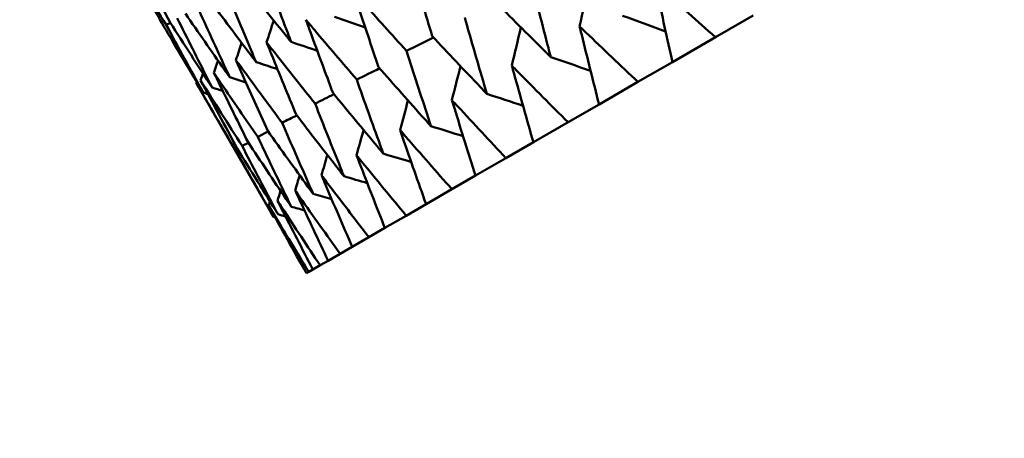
# Model space of a CAD drawing. Header units: millimetres. Extents: x 563 to 2732, y 83 to 2094.
# Tile 25 of 74: x 967.55 to 975.16, y 146.83 to 150.07. Entities that reach past the tile are written whole.
import ezdxf

# ---------------------------------------------------------------- set-up
doc = ezdxf.new("R2010")
doc.units = ezdxf.units.MM
doc.header["$LTSCALE"] = 10
doc.layers.add('Widoczne (ISO)', color=7, linetype='Continuous', lineweight=50)

msp = doc.modelspace()

# ---------------------------------------------------------------- linework, layer by layer
at = {"layer": 'Widoczne (ISO)'}
for p, q in [((973.216, 150.1), (972.9233, 149.931)), ((968.7109, 150.0423), (968.6767, 150.0285)), ((972.5915, 149.7395), (972.9233, 149.931)), ((972.5915, 149.7395), (972.3247, 149.5854)), ((968.9099, 149.5778), (969.5082, 148.5415)), ((972.0243, 149.4119), (972.3247, 149.5854)), ((972.0243, 149.4119), (971.7844, 149.2734)), ((971.5164, 149.1187), (971.7844, 149.2734)), ((969.4666, 149.2014), (969.385, 149.1614)), ((969.3132, 149.1155), (969.2642, 149.0916)), ((971.5164, 149.1187), (971.3044, 148.9963)), ((969.2279, 149.0691), (969.2115, 149.0612)), ((971.0699, 148.861), (971.3044, 148.9963)), ((971.0699, 148.861), (970.8866, 148.7551)), ((970.6867, 148.6397), (970.8866, 148.7551)), ((970.6867, 148.6397), (970.5328, 148.5509)), ((970.3681, 148.4558), (970.5328, 148.5509)), ((970.3681, 148.4558), (970.2443, 148.3843)), ((970.1155, 148.3099), (970.2443, 148.3843)), ((970.1155, 148.3099), (970.0222, 148.2561)), ((969.9299, 148.2027), (969.8675, 148.1667)), ((969.9299, 148.2027), (970.0222, 148.2561)), ((969.8119, 148.1346), (969.7806, 148.1166)), ((969.8119, 148.1346), (969.8675, 148.1667)), ((969.7621, 148.1059), (969.7806, 148.1166))]:
    msp.add_line(p, q, dxfattribs=at)
msp.add_circle((1001.597, 132.9621), 50, dxfattribs=at)
for points in [[(968.4345, 150.5787), (968.5249, 150.4009), (968.6161, 150.2235), (968.7081, 150.0467)], [(968.6767, 150.0285), (968.5724, 150.1983), (968.4689, 150.3685), (968.3662, 150.5393)], [(971.8735, 150.015), (971.8975, 150.1236), (971.9216, 150.2322), (971.9458, 150.3408)], [(968.9644, 149.5031), (968.8677, 149.6778), (968.7718, 149.8529), (968.6767, 150.0285)], [(968.7081, 150.0467), (968.8155, 149.8781), (968.9237, 149.7101), (969.0327, 149.5426)], [(969.454, 149.892), (969.4724, 149.9486), (969.4908, 150.0051), (969.5092, 150.0617)], [(969.9798, 150.0894), (970.0587, 150.0619), (970.1375, 150.0344), (970.2164, 150.0071)], [(972.2045, 150.0982), (972.316, 150.0572), (972.4274, 150.0164), (972.5389, 149.9757)], [(968.6582, 150.0179), (968.7595, 149.8458), (968.8615, 149.6742), (968.9644, 149.5031)], [(971.3493, 149.7123), (971.3728, 149.8107), (971.3964, 149.909), (971.4201, 150.0072)], [(969.2167, 149.755), (969.2314, 149.7993), (969.2462, 149.8436), (969.2609, 149.8879)], [(969.6436, 149.8953), (969.7109, 149.8725), (969.7783, 149.8498), (969.8456, 149.8272)], [(970.7445, 149.9292), (970.6751, 149.8948), (970.6057, 149.8604), (970.5362, 149.826)], [(969.0465, 149.6567), (969.0571, 149.6881), (969.0677, 149.7195), (969.0783, 149.7509)], [(969.373, 149.739), (969.4279, 149.721), (969.4829, 149.7029), (969.5379, 149.6849)], [(971.6506, 149.7785), (971.7533, 149.7428), (971.856, 149.7073), (971.9587, 149.6719)], [(968.9441, 149.5976), (968.9501, 149.6154), (968.9562, 149.6332), (968.9623, 149.651)], [(970.3276, 149.6909), (970.2685, 149.6617), (970.2094, 149.6324), (970.1503, 149.6032)], [(970.886, 149.4449), (970.9084, 149.5324), (970.9307, 149.62), (970.9532, 149.7076)], [(968.9134, 149.5881), (968.9122, 149.5847), (968.9111, 149.5813), (968.9099, 149.5778)], [(969.2115, 149.0612), (969.1101, 149.2329), (969.0096, 149.4051), (968.9099, 149.5778)], [(969.2642, 149.0916), (969.1567, 149.2598), (969.05, 149.4284), (968.9441, 149.5976)], [(968.9441, 149.5976), (969.0376, 149.4213), (969.132, 149.2455), (969.2272, 149.0702)], [(969.1691, 149.6213), (969.2108, 149.6079), (969.2524, 149.5945), (969.2941, 149.5811)], [(968.9644, 149.5031), (968.9764, 149.4994), (968.9884, 149.4956), (969.0003, 149.4918)], [(969.0327, 149.5426), (969.0601, 149.5339), (969.0874, 149.5252), (969.1148, 149.5165)], [(971.1566, 149.4932), (971.2498, 149.4625), (971.343, 149.432), (971.4362, 149.4015)], [(969.9748, 149.4897), (969.9262, 149.4657), (969.8776, 149.4417), (969.8289, 149.4177)], [(970.4855, 149.2136), (970.506, 149.29), (970.5265, 149.3664), (970.547, 149.4427)], [(969.6874, 149.3262), (969.6494, 149.3076), (969.6115, 149.2889), (969.5735, 149.2702)], [(970.1492, 149.0195), (970.1673, 149.0841), (970.1854, 149.1488), (970.2035, 149.2134)], [(970.7245, 149.2438), (970.8074, 149.2177), (970.8903, 149.1917), (970.9733, 149.1657)], [(969.5082, 148.5415), (969.4085, 148.7142), (969.3096, 148.8874), (969.2115, 149.0612)], [(969.2272, 149.0702), (969.3314, 148.9001), (969.4365, 148.7304), (969.5424, 148.5613)], [(969.8786, 148.8632), (969.8937, 148.9156), (969.9088, 148.9679), (969.9239, 149.0203)], [(970.3559, 149.031), (970.4278, 149.0092), (970.4997, 148.9876), (970.5716, 148.9659)], [(969.6748, 148.7455), (969.6863, 148.7849), (969.698, 148.8243), (969.7096, 148.8637)], [(970.0524, 148.8557), (970.1124, 148.8381), (970.1725, 148.8206), (970.2326, 148.8031)], [(969.5384, 148.6668), (969.5461, 148.6925), (969.5537, 148.7182), (969.5614, 148.7439)], [(969.4701, 148.6273), (969.4734, 148.6385), (969.4768, 148.6497), (969.4801, 148.6609)], [(969.815, 148.7186), (969.8624, 148.7052), (969.9098, 148.6917), (969.9572, 148.6782)], [(969.7806, 148.1166), (969.6763, 148.2863), (969.5728, 148.4566), (969.4701, 148.6273)], [(969.4701, 148.6273), (969.5666, 148.453), (969.6639, 148.2792), (969.7621, 148.1059)], [(969.6448, 148.6204), (969.6786, 148.6109), (969.7124, 148.6015), (969.7462, 148.5921)], [(969.5194, 148.5384), (969.5156, 148.5395), (969.5119, 148.5405), (969.5082, 148.5415)], [(969.5424, 148.5613), (969.5617, 148.5559), (969.581, 148.5506), (969.6003, 148.5453)]]:
    msp.add_open_spline(points, degree=3, dxfattribs=at)
for points, knots in [([(968.3662, 150.5393), (968.3881, 150.4998), (968.41, 150.4604), (968.5068, 150.2863), (968.5823, 150.1519), (968.6582, 150.0179)], [0.0459862, 0.0459862, 0.0459862, 0.0459862, 0.06155279, 0.06155279, 0.11473062, 0.11473062, 0.11473062, 0.11473062]), ([(970.5583, 150.5296), (970.568, 150.4965), (970.5778, 150.4635), (970.6359, 150.2668), (970.6848, 150.1034), (970.7341, 149.9403)], [0.04993807, 0.04993807, 0.04993807, 0.04993807, 0.0614821, 0.0614821, 0.11877783, 0.11877783, 0.11877783, 0.11877783]), ([(969.6436, 149.8953), (969.6347, 149.9184), (969.6259, 149.9415), (969.5536, 150.1303), (969.4909, 150.2963), (969.4287, 150.4627)], [0.06241522, 0.06241522, 0.06241522, 0.06241522, 0.0708546, 0.0708546, 0.13127416, 0.13127416, 0.13127416, 0.13127416]), ([(969.2645, 150.3679), (969.3746, 150.2292), (969.4854, 150.091), (969.6124, 149.9338), (969.628, 149.9145), (969.6436, 149.8953)], [0.01044349, 0.01044349, 0.01044349, 0.01044349, 0.07085106, 0.07085106, 0.07930241, 0.07930241, 0.07930241, 0.07930241]), ([(971.6506, 149.7785), (971.6445, 149.8017), (971.6385, 149.825), (971.5863, 150.0252), (971.5408, 150.2024), (971.4957, 150.38)], [0.05804162, 0.05804162, 0.05804162, 0.05804162, 0.06605559, 0.06605559, 0.12689392, 0.12689392, 0.12689392, 0.12689392]), ([(972.9233, 149.931), (972.784, 150.0557), (972.6451, 150.1806), (972.4901, 150.3212), (972.4733, 150.3364), (972.4566, 150.3516)], [0, 0, 0, 0, 0.06135239, 0.06135239, 0.06879633, 0.06879633, 0.06879633, 0.06879633]), ([(972.4566, 150.3516), (972.4614, 150.3295), (972.4662, 150.3074), (972.5106, 150.103), (972.5508, 149.9211), (972.5915, 149.7395)], [0.05393723, 0.05393723, 0.05393723, 0.05393723, 0.06137399, 0.06137399, 0.12273355, 0.12273355, 0.12273355, 0.12273355]), ([(969.373, 149.739), (969.3634, 149.7617), (969.3538, 149.7844), (969.2756, 149.9698), (969.2076, 150.1328), (969.1402, 150.2961)], [0.06241522, 0.06241522, 0.06241522, 0.06241522, 0.0708546, 0.0708546, 0.13127416, 0.13127416, 0.13127416, 0.13127416]), ([(970.1262, 150.2801), (970.1368, 150.2476), (970.1475, 150.2151), (970.2113, 150.0217), (970.2649, 149.861), (970.3191, 149.7006)], [0.04993807, 0.04993807, 0.04993807, 0.04993807, 0.0614821, 0.0614821, 0.11877783, 0.11877783, 0.11877783, 0.11877783]), ([(970.5362, 149.826), (970.4218, 149.9516), (970.308, 150.0775), (970.1718, 150.2291), (970.149, 150.2546), (970.1262, 150.2801)], [0.00418374, 0.00418374, 0.00418374, 0.00418374, 0.06147247, 0.06147247, 0.07302352, 0.07302352, 0.07302352, 0.07302352]), ([(969.0118, 150.222), (969.1167, 150.0803), (969.2222, 149.939), (969.3433, 149.7784), (969.3581, 149.7587), (969.373, 149.739)], [0.01044349, 0.01044349, 0.01044349, 0.01044349, 0.07085106, 0.07085106, 0.07930241, 0.07930241, 0.07930241, 0.07930241]), ([(971.2116, 150.2159), (971.3402, 150.0867), (971.4694, 149.9578), (971.6164, 149.8123), (971.6335, 149.7954), (971.6506, 149.7785)], [0.00523804, 0.00523804, 0.00523804, 0.00523804, 0.06606705, 0.06606705, 0.07409033, 0.07409033, 0.07409033, 0.07409033]), ([(968.8261, 150.1148), (968.9257, 149.97), (969.0259, 149.8257), (969.1409, 149.6616), (969.155, 149.6414), (969.1691, 149.6213)], [0.01044349, 0.01044349, 0.01044349, 0.01044349, 0.07085106, 0.07085106, 0.07930241, 0.07930241, 0.07930241, 0.07930241]), ([(969.1691, 149.6213), (969.1588, 149.6436), (969.1484, 149.6659), (969.0642, 149.8477), (968.9909, 150.0076), (968.9182, 150.168)], [0.06241522, 0.06241522, 0.06241522, 0.06241522, 0.0708546, 0.0708546, 0.13127416, 0.13127416, 0.13127416, 0.13127416]), ([(969.0327, 149.5426), (969.0216, 149.5644), (969.0105, 149.5863), (968.9202, 149.7646), (968.8415, 149.9214), (968.7635, 150.0786)], [0.06241522, 0.06241522, 0.06241522, 0.06241522, 0.0708546, 0.0708546, 0.13127416, 0.13127416, 0.13127416, 0.13127416]), ([(969.7576, 150.0673), (969.7692, 150.0354), (969.7809, 150.0035), (969.8505, 149.8134), (969.909, 149.6555), (969.968, 149.4979)], [0.04993807, 0.04993807, 0.04993807, 0.04993807, 0.0614821, 0.0614821, 0.11877783, 0.11877783, 0.11877783, 0.11877783]), ([(970.1503, 149.6032), (970.0407, 149.7315), (969.9317, 149.8602), (969.8013, 150.0152), (969.7794, 150.0412), (969.7576, 150.0673)], [0.00418374, 0.00418374, 0.00418374, 0.00418374, 0.06147247, 0.06147247, 0.07302352, 0.07302352, 0.07302352, 0.07302352]), ([(971.1566, 149.4932), (971.1499, 149.5162), (971.1432, 149.5391), (971.0855, 149.7361), (971.0352, 149.9105), (970.9853, 150.0853)], [0.05804162, 0.05804162, 0.05804162, 0.05804162, 0.06605559, 0.06605559, 0.12689392, 0.12689392, 0.12689392, 0.12689392]), ([(972.3247, 149.5854), (972.19, 149.7127), (972.0558, 149.8404), (971.9059, 149.9839), (971.8897, 149.9994), (971.8735, 150.015)], [0, 0, 0, 0, 0.06135239, 0.06135239, 0.06879633, 0.06879633, 0.06879633, 0.06879633]), ([(971.8735, 150.015), (971.8789, 149.9932), (971.8842, 149.9714), (971.934, 149.7701), (971.9788, 149.5908), (972.0243, 149.4119)], [0.05393723, 0.05393723, 0.05393723, 0.05393723, 0.06137399, 0.06137399, 0.12273355, 0.12273355, 0.12273355, 0.12273355]), ([(969.454, 149.892), (969.4667, 149.8607), (969.4793, 149.8294), (969.5548, 149.6427), (969.6183, 149.4877), (969.6822, 149.333)], [0.04993807, 0.04993807, 0.04993807, 0.04993807, 0.0614821, 0.0614821, 0.11877783, 0.11877783, 0.11877783, 0.11877783]), ([(969.8289, 149.4177), (969.7243, 149.5488), (969.6202, 149.6804), (969.4957, 149.8388), (969.4749, 149.8654), (969.454, 149.892)], [0.00418374, 0.00418374, 0.00418374, 0.00418374, 0.06147247, 0.06147247, 0.07302352, 0.07302352, 0.07302352, 0.07302352]), ([(970.7341, 149.9403), (970.8579, 149.8082), (970.9822, 149.6765), (971.1237, 149.5279), (971.1401, 149.5106), (971.1566, 149.4932)], [0.00523804, 0.00523804, 0.00523804, 0.00523804, 0.06606705, 0.06606705, 0.07409033, 0.07409033, 0.07409033, 0.07409033]), ([(970.7245, 149.2438), (970.7171, 149.2663), (970.7097, 149.2888), (970.6464, 149.4826), (970.591, 149.6541), (970.5362, 149.826)], [0.05804162, 0.05804162, 0.05804162, 0.05804162, 0.06605559, 0.06605559, 0.12689392, 0.12689392, 0.12689392, 0.12689392]), ([(969.2167, 149.755), (969.2303, 149.7242), (969.244, 149.6935), (969.3255, 149.5103), (969.394, 149.3582), (969.463, 149.2064)], [0.04993807, 0.04993807, 0.04993807, 0.04993807, 0.0614821, 0.0614821, 0.11877783, 0.11877783, 0.11877783, 0.11877783]), ([(969.5735, 149.2702), (969.4739, 149.4043), (969.3748, 149.5387), (969.2564, 149.7006), (969.2365, 149.7278), (969.2167, 149.755)], [0.00418374, 0.00418374, 0.00418374, 0.00418374, 0.06147247, 0.06147247, 0.07302352, 0.07302352, 0.07302352, 0.07302352]), ([(969.0465, 149.6567), (969.0611, 149.6265), (969.0758, 149.5964), (969.1635, 149.4167), (969.237, 149.2675), (969.3111, 149.1187)], [0.04993807, 0.04993807, 0.04993807, 0.04993807, 0.0614821, 0.0614821, 0.11877783, 0.11877783, 0.11877783, 0.11877783]), ([(969.385, 149.1614), (969.2904, 149.2984), (969.1964, 149.4357), (969.0841, 149.6011), (969.0653, 149.6289), (969.0465, 149.6567)], [0.00418374, 0.00418374, 0.00418374, 0.00418374, 0.06147247, 0.06147247, 0.07302352, 0.07302352, 0.07302352, 0.07302352]), ([(970.3191, 149.7006), (970.4378, 149.5656), (970.5571, 149.431), (970.6928, 149.2791), (970.7087, 149.2614), (970.7245, 149.2438)], [0.00523804, 0.00523804, 0.00523804, 0.00523804, 0.06606705, 0.06606705, 0.07409033, 0.07409033, 0.07409033, 0.07409033]), ([(971.7844, 149.2734), (971.6544, 149.4035), (971.525, 149.5339), (971.3806, 149.6806), (971.3649, 149.6965), (971.3493, 149.7123)], [0, 0, 0, 0, 0.06135239, 0.06135239, 0.06879633, 0.06879633, 0.06879633, 0.06879633]), ([(971.3493, 149.7123), (971.3553, 149.6909), (971.3612, 149.6695), (971.4163, 149.4712), (971.4661, 149.2948), (971.5164, 149.1187)], [0.05393723, 0.05393723, 0.05393723, 0.05393723, 0.06137399, 0.06137399, 0.12273355, 0.12273355, 0.12273355, 0.12273355]), ([(970.3559, 149.031), (970.3479, 149.0531), (970.3398, 149.0752), (970.2707, 149.2656), (970.2102, 149.4342), (970.1503, 149.6032)], [0.05804162, 0.05804162, 0.05804162, 0.05804162, 0.06605559, 0.06605559, 0.12689392, 0.12689392, 0.12689392, 0.12689392]), ([(969.968, 149.4979), (970.0815, 149.36), (970.1957, 149.2224), (970.3256, 149.0671), (970.3408, 149.049), (970.3559, 149.031)], [0.00523804, 0.00523804, 0.00523804, 0.00523804, 0.06606705, 0.06606705, 0.07409033, 0.07409033, 0.07409033, 0.07409033]), ([(970.0524, 148.8557), (970.0436, 148.8774), (970.0349, 148.8992), (969.9598, 149.0861), (969.8941, 149.2517), (969.8289, 149.4177)], [0.05804162, 0.05804162, 0.05804162, 0.05804162, 0.06605559, 0.06605559, 0.12689392, 0.12689392, 0.12689392, 0.12689392]), ([(971.3044, 148.9963), (971.1793, 149.1292), (971.0549, 149.2625), (970.9161, 149.4124), (970.901, 149.4286), (970.886, 149.4449)], [0, 0, 0, 0, 0.06135239, 0.06135239, 0.06879633, 0.06879633, 0.06879633, 0.06879633]), ([(970.886, 149.4449), (970.8926, 149.4238), (970.8991, 149.4027), (970.9599, 149.2077), (971.0146, 149.0341), (971.0699, 148.861)], [0.05393723, 0.05393723, 0.05393723, 0.05393723, 0.06137399, 0.06137399, 0.12273355, 0.12273355, 0.12273355, 0.12273355]), ([(969.815, 148.7186), (969.8055, 148.74), (969.7961, 148.7613), (969.715, 148.9448), (969.644, 149.1073), (969.5735, 149.2702)], [0.05804162, 0.05804162, 0.05804162, 0.05804162, 0.06605559, 0.06605559, 0.12689392, 0.12689392, 0.12689392, 0.12689392]), ([(969.6822, 149.333), (969.7905, 149.192), (969.8994, 149.0513), (970.0234, 148.8927), (970.0379, 148.8742), (970.0524, 148.8557)], [0.00523804, 0.00523804, 0.00523804, 0.00523804, 0.06606705, 0.06606705, 0.07409033, 0.07409033, 0.07409033, 0.07409033]), ([(969.463, 149.2064), (969.5659, 149.0623), (969.6695, 148.9186), (969.7875, 148.7564), (969.8012, 148.7375), (969.815, 148.7186)], [0.00523804, 0.00523804, 0.00523804, 0.00523804, 0.06606705, 0.06606705, 0.07409033, 0.07409033, 0.07409033, 0.07409033]), ([(970.8866, 148.7551), (970.7667, 148.891), (970.6474, 149.0272), (970.5143, 149.1804), (970.4999, 149.197), (970.4855, 149.2136)], [0, 0, 0, 0, 0.06135239, 0.06135239, 0.06879633, 0.06879633, 0.06879633, 0.06879633]), ([(970.4855, 149.2136), (970.4927, 149.1929), (970.4998, 149.1721), (970.5663, 148.9805), (970.6262, 148.8099), (970.6867, 148.6397)], [0.05393723, 0.05393723, 0.05393723, 0.05393723, 0.06137399, 0.06137399, 0.12273355, 0.12273355, 0.12273355, 0.12273355]), ([(969.3111, 149.1187), (969.4087, 148.9715), (969.5068, 148.8247), (969.6187, 148.659), (969.6317, 148.6397), (969.6448, 148.6204)], [0.00523804, 0.00523804, 0.00523804, 0.00523804, 0.06606705, 0.06606705, 0.07409033, 0.07409033, 0.07409033, 0.07409033]), ([(969.6448, 148.6204), (969.6346, 148.6413), (969.6245, 148.6622), (969.5373, 148.8422), (969.4608, 149.0016), (969.385, 149.1614)], [0.05804162, 0.05804162, 0.05804162, 0.05804162, 0.06605559, 0.06605559, 0.12689392, 0.12689392, 0.12689392, 0.12689392]), ([(969.5424, 148.5613), (969.5315, 148.5818), (969.5206, 148.6023), (969.4273, 148.7787), (969.3454, 148.9349), (969.2642, 149.0916)], [0.05804162, 0.05804162, 0.05804162, 0.05804162, 0.06605559, 0.06605559, 0.12689392, 0.12689392, 0.12689392, 0.12689392]), ([(970.5328, 148.5509), (970.4181, 148.6897), (970.304, 148.829), (970.1767, 148.9856), (970.163, 149.0025), (970.1492, 149.0195)], [0, 0, 0, 0, 0.06135239, 0.06135239, 0.06879633, 0.06879633, 0.06879633, 0.06879633]), ([(970.1492, 149.0195), (970.157, 148.9991), (970.1649, 148.9787), (970.2372, 148.7905), (970.3024, 148.6229), (970.3681, 148.4558)], [0.05393723, 0.05393723, 0.05393723, 0.05393723, 0.06137399, 0.06137399, 0.12273355, 0.12273355, 0.12273355, 0.12273355]), ([(970.2443, 148.3843), (970.1349, 148.5262), (970.0261, 148.6685), (969.9049, 148.8286), (969.8917, 148.8459), (969.8786, 148.8632)], [0, 0, 0, 0, 0.06135239, 0.06135239, 0.06879633, 0.06879633, 0.06879633, 0.06879633]), ([(969.8786, 148.8632), (969.8871, 148.8432), (969.8956, 148.8233), (969.9739, 148.6384), (970.0444, 148.474), (970.1155, 148.3099)], [0.05393723, 0.05393723, 0.05393723, 0.05393723, 0.06137399, 0.06137399, 0.12273355, 0.12273355, 0.12273355, 0.12273355]), ([(970.0222, 148.2561), (969.9182, 148.4011), (969.8148, 148.5466), (969.6996, 148.7101), (969.6872, 148.7278), (969.6748, 148.7455)], [0, 0, 0, 0, 0.06135239, 0.06135239, 0.06879633, 0.06879633, 0.06879633, 0.06879633]), ([(969.6748, 148.7455), (969.6839, 148.7259), (969.693, 148.7063), (969.7774, 148.525), (969.8533, 148.3637), (969.9299, 148.2027)], [0.05393723, 0.05393723, 0.05393723, 0.05393723, 0.06137399, 0.06137399, 0.12273355, 0.12273355, 0.12273355, 0.12273355]), ([(969.8675, 148.1667), (969.7689, 148.3149), (969.671, 148.4635), (969.5619, 148.6306), (969.5502, 148.6487), (969.5384, 148.6668)], [0, 0, 0, 0, 0.06135239, 0.06135239, 0.06879633, 0.06879633, 0.06879633, 0.06879633]), ([(969.5384, 148.6668), (969.5481, 148.6475), (969.5579, 148.6283), (969.6485, 148.4506), (969.7299, 148.2924), (969.8119, 148.1346)], [0.05393723, 0.05393723, 0.05393723, 0.05393723, 0.06137399, 0.06137399, 0.12273355, 0.12273355, 0.12273355, 0.12273355])]:
    msp.add_open_spline(points, degree=3, knots=knots, dxfattribs=at)

doc.saveas('drawing.dxf')
